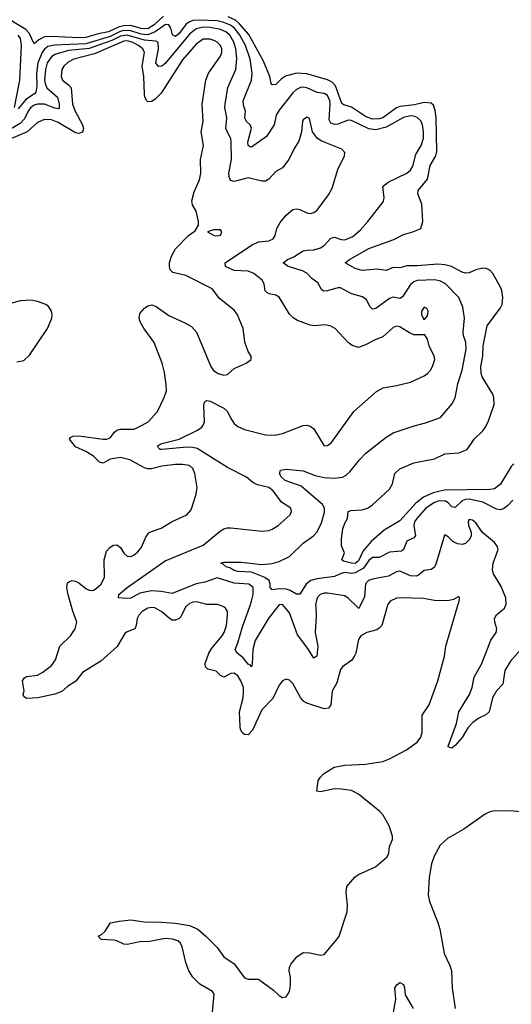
# Model space of a CAD drawing. Header units: inches. Extents: x 1682530 to 1839546, y 640742 to 791647.
# Tile 34 of 256: x 1704427 to 1707275, y 657695 to 663400. Entities that reach past the tile are written whole.
import ezdxf

# ---------------------------------------------------------------- set-up
doc = ezdxf.new("R2010")
doc.units = ezdxf.units.IN
doc.header["$MEASUREMENT"] = 0
doc.layers.add('B7605', color=7, linetype='Continuous')
doc.layers.add('B7606', color=7, linetype='Continuous')

msp = doc.modelspace()

# ---------------------------------------------------------------- linework, layer by layer
at = {"layer": 'B7605', "color": 5}
for points, elevation in [([(1705390.9, 660000), (1705390, 659999.3), (1705359.4, 659940.6), (1705350, 659929.8), (1705330, 659920.2), (1705310, 659921.4), (1705294, 659930), (1705250, 659969.8), (1705210, 659992.2), (1705190, 659994.2), (1705170, 659989.8), (1705137, 659970), (1705117.4, 659950), (1705107.4, 659930), (1705101.7, 659890), (1705094, 659870), (1705050, 659853.7), (1705036.3, 659843.7), (1704991.7, 659768.3), (1704896.5, 659683.5), (1704790, 659618.3), (1704752.5, 659567.5), (1704703.7, 659536.3), (1704670, 659507.1), (1704630, 659491.7), (1704531.3, 659471.3), (1704466.8, 659466.8), (1704450, 659478), (1704447.3, 659490), (1704451.9, 659511.9), (1704443.7, 659570), (1704453.6, 659586.4), (1704466.6, 659593.4), (1704530, 659602.3), (1704560.5, 659619.5), (1704610, 659657.1), (1704634.7, 659690), (1704658.9, 659770), (1704720.8, 659830), (1704747.7, 659870), (1704757.2, 659910), (1704733.6, 659973.6), (1704726.3, 660000)], 480), ([(1705543.5, 657650), (1705554, 657754), (1705544, 657770), (1705470, 657812.6), (1705430, 657852.1), (1705407.5, 657890), (1705390, 657937), (1705368.3, 658028.3), (1705357.6, 658050), (1705342, 658062), (1705312.6, 658072.6), (1705270, 658076.5), (1705181.4, 658058.6), (1705122.7, 658057.3), (1705050, 658041.2), (1705030, 658042.8), (1704990, 658062), (1704970, 658066.6), (1704898, 658070), (1704882, 658090), (1704900.9, 658099.1), (1704921.6, 658118.4), (1704952.3, 658167.7), (1705003.3, 658176.7), (1705070, 658183.7), (1705147.5, 658172.5), (1705248, 658172), (1705330, 658164.4), (1705410, 658151.6), (1705459.3, 658130), (1705504.9, 658090), (1705570, 658023.7), (1705609.4, 657969.4), (1705670, 657930.3), (1705729.3, 657849.3), (1705750, 657840.3), (1705810, 657840.4), (1705897.4, 657777.4), (1705930, 657746), (1705950, 657734), (1705970, 657738.8), (1705989.4, 657770), (1705996.1, 657803.9), (1705995.6, 657850), (1705987, 657890), (1705989.4, 657910), (1705999.3, 657930), (1706032.3, 657970), (1706070, 657994.4), (1706107.2, 657992.8), (1706170, 657980.5), (1706190, 657984), (1706263.7, 658070), (1706277, 658090), (1706324.2, 658230), (1706325.1, 658270), (1706317.6, 658342.4), (1706322.8, 658377.2), (1706368.4, 658431.6), (1706390, 658448), (1706487.9, 658492.1), (1706555.1, 658550), (1706566, 658570), (1706569.3, 658610), (1706587, 658650), (1706587.3, 658670), (1706567.8, 658730), (1706533, 658790), (1706512.3, 658812.3), (1706390, 658912.2), (1706350, 658934.2), (1706290, 658941.7), (1706250, 658943.1), (1706170, 658926.6), (1706149.2, 658929.2), (1706156, 658990), (1706166.6, 659010), (1706186.6, 659030), (1706249.2, 659070), (1706310, 659080.9), (1706430, 659085.5), (1706530, 659101.8), (1706570, 659117.3), (1706667, 659170), (1706730, 659214), (1706750, 659243.8), (1706759.2, 659270), (1706759.2, 659370), (1706799.7, 659430), (1706849.7, 659570), (1706887.3, 659712.7), (1706894.8, 659770), (1706964.2, 660000)], 480), ([(1706555.6, 660000), (1706524, 659890), (1706510, 659874), (1706495, 659865), (1706438.8, 659850), (1706404, 659830), (1706390, 659808.7), (1706374, 659730), (1706365.5, 659710), (1706350.9, 659689.1), (1706296.4, 659650), (1706285.5, 659634.5), (1706263.2, 659556.8), (1706236.9, 659510), (1706229.1, 659430.9), (1706214.9, 659410), (1706190, 659407.4), (1706090, 659440.2), (1706073.3, 659450), (1706053.4, 659473.4), (1706010, 659554), (1705990, 659574), (1705970, 659579), (1705950, 659568.7), (1705930, 659544), (1705892.9, 659467.1), (1705830, 659400.5), (1705775.7, 659284.3), (1705750, 659257.2), (1705730, 659258.5), (1705715.8, 659270), (1705706.5, 659286.5), (1705703.7, 659303.7), (1705699.9, 659390), (1705720.9, 659470), (1705724.3, 659504.3), (1705722.5, 659530), (1705708.7, 659570), (1705690, 659597.7), (1705670, 659614.5), (1705650, 659612), (1705610, 659590.9), (1705590, 659599.7), (1705565.3, 659625.3), (1705516.3, 659636.3), (1705504, 659650), (1705502, 659670), (1705522, 659730), (1705540.7, 659759.3), (1705599, 659830), (1705611.3, 659850), (1705624.9, 659890), (1705631.6, 659950), (1705629.7, 659970), (1705619.7, 659990), (1705610, 659998.3), (1705605.3, 660000)], 480), ([(1705922.3, 660000), (1705870, 659933.8), (1705790, 659803.1), (1705777.5, 659750), (1705774.3, 659665.7), (1705770, 659649.7), (1705762, 659662), (1705750, 659666.3), (1705722.2, 659702.2), (1705687.3, 659730), (1705675.3, 659750), (1705691.4, 659788.6), (1705717.4, 659882.6), (1705759.5, 660000)], 460), ([(1706141.5, 660000), (1706143.5, 659943.5), (1706138, 659850), (1706153.9, 659770), (1706147.3, 659712.7), (1706130, 659701.1), (1706096.5, 659756.5), (1706036.3, 659836.3), (1705990, 659963.9), (1705959.7, 660000)], 460), ([(1706397.3, 660000), (1706391.8, 659988.2), (1706379.7, 660000)], 460), ([(1707330, 659749.9), (1707270, 659683.6), (1707237.9, 659630), (1707225.9, 659550), (1707189.5, 659510.5), (1707166.1, 659470), (1707146, 659390), (1707128.2, 659371.8), (1707087.1, 659352.9), (1707051.5, 659328.5), (1707024, 659296), (1706990, 659240.7), (1706950, 659195.1), (1706930, 659179.3), (1706910, 659186), (1706909.6, 659190), (1706957.2, 659322.8), (1706970.9, 659390), (1707032.9, 659490), (1707049.1, 659530), (1707059.8, 659590), (1707104.5, 659670), (1707155.7, 659804.3), (1707187.6, 659850), (1707191.5, 659870), (1707178.7, 659910), (1707177.4, 659930), (1707189.1, 659950.9), (1707235.1, 659990), (1707239.7, 660000)], 460), ([(1707330, 658811.2), (1707270, 658816.3), (1707170, 658813.7), (1707150, 658809.7), (1707123.9, 658796.1), (1707000.7, 658710), (1706904.8, 658655.2), (1706862.5, 658617.5), (1706827.5, 658552.5), (1706811.9, 658508.1), (1706798.7, 658430), (1706793.7, 658330), (1706800.9, 658290), (1706848.8, 658170), (1706860.3, 658130), (1706886, 657990), (1706919.6, 657919.6), (1706928.8, 657890), (1706931.5, 657790), (1706950.2, 657670.2)], 480), ([(1706592.1, 657650), (1706605.4, 657725.4), (1706600.9, 657790), (1706611.9, 657808.1), (1706630, 657820.7), (1706650.4, 657810), (1706657, 657790), (1706659.5, 657750), (1706707.1, 657670)], 460)]:
    msp.add_lwpolyline(points, dxfattribs=dict(at, elevation=elevation))
at = {"layer": 'B7606', "color": 5}
for points, elevation in [([(1705260.4, 663419.6), (1705206.5, 663370), (1705170, 663347.5), (1705130, 663348.9), (1705070, 663366), (1705030, 663364.8), (1705002.2, 663357.8), (1704941.6, 663330), (1704881.6, 663318.4), (1704810, 663296.3), (1704770, 663293.8), (1704610, 663302.9), (1704570, 663299.9), (1704537.7, 663282.3), (1704510, 663259.6), (1704481.9, 663321.9), (1704462.1, 663342.1), (1704310, 663432.9)], 420), ([(1707290, 660826.9), (1707273.5, 660810), (1707212, 660708), (1707178.1, 660681.9), (1707150, 660677.4), (1706887.1, 660672.9), (1706821.4, 660658.6), (1706766.1, 660633.9), (1706721.8, 660598.2), (1706630, 660496.5), (1706538.3, 660441.7), (1706463.3, 660376.7), (1706417, 660323), (1706390, 660264.5), (1706369.9, 660249.9), (1706349.3, 660250), (1706302.3, 660262.2), (1706292.3, 660270), (1706309.2, 660310), (1706291.5, 660351.5), (1706291.1, 660391.1), (1706299.4, 660450), (1706310, 660483), (1706325.4, 660510), (1706329.8, 660550.3), (1706344.6, 660555.4), (1706410, 660559.7), (1706442, 660570), (1706470, 660588.8), (1706570, 660680.3), (1706586.6, 660710), (1706599.8, 660770), (1706630, 660797.5), (1706710, 660831.7), (1706830, 660854.7), (1706890, 660883.5), (1706970.4, 660889.6), (1707018.3, 660910), (1707060.4, 660970), (1707110, 661017.2), (1707123.9, 661036.1), (1707140.2, 661070), (1707175.1, 661170), (1707173.7, 661210), (1707167.9, 661230), (1707105.6, 661330), (1707099.9, 661350), (1707099.2, 661390), (1707109.9, 661450), (1707111.6, 661510), (1707134.3, 661625.7), (1707212.8, 661730), (1707221.8, 661750), (1707225.8, 661790), (1707220.8, 661830), (1707213.1, 661850), (1707167.1, 661930), (1707150, 661948.4), (1707130, 661957.5), (1707110, 661959.5), (1707070.2, 661950), (1707030, 661933.5), (1707010, 661931.6), (1706990, 661936.1), (1706928.4, 661970), (1706890, 661979.3), (1706850, 661982.5), (1706730, 661972.9), (1706670, 661973.3), (1706630, 661961.6), (1706590, 661963.4), (1706550, 661946.5), (1706495.1, 661955.1), (1706410, 661946.5), (1706370, 661957.7), (1706312.3, 661990), (1706337.6, 662010), (1706450, 662073.6), (1706593.6, 662126.4), (1706650, 662155.9), (1706704.5, 662170), (1706750, 662190.5), (1706761.6, 662230), (1706757.2, 662330), (1706732.9, 662390), (1706734.8, 662410), (1706790, 662475.9), (1706804.8, 662555.2), (1706837.5, 662610), (1706844, 662636), (1706838.9, 662830), (1706834.1, 662874.1), (1706824.9, 662905), (1706810, 662915.7), (1706770, 662919.6), (1706713.3, 662906.7), (1706630, 662896.4), (1706610, 662889.3), (1706530, 662831.1), (1706510, 662824.3), (1706470, 662823.6), (1706430, 662839), (1706350, 662892.5), (1706305.3, 662905.3), (1706293.1, 662913.1), (1706257, 663017), (1706237.8, 663037.8), (1706210, 663051.8), (1706090, 663085.2), (1706030.8, 663089.2), (1705967.4, 663072.6), (1705943.3, 663056.7), (1705910, 663024.2), (1705890, 663022.4), (1705884.4, 663030), (1705876.8, 663070), (1705839.2, 663159.2), (1705754.5, 663314.5), (1705698, 663378), (1705676.3, 663396.3), (1705635.4, 663415.4)], 420), ([(1707283.5, 660616.5), (1707255.2, 660584.8), (1707230, 660565), (1707210, 660560.2), (1707190, 660564.1), (1707110, 660603.7), (1707030, 660621.9), (1707010, 660620.5), (1706990, 660612.6), (1706950, 660573.4), (1706930, 660577.8), (1706910, 660601.3), (1706890, 660612.3), (1706850.4, 660610), (1706830, 660602.8), (1706780.7, 660570), (1706727.1, 660510), (1706714.6, 660490), (1706709.3, 660470), (1706719.8, 660410), (1706710, 660398.6), (1706670, 660378.5), (1706650.1, 660329.9), (1706638.7, 660321.3), (1706570, 660314.4), (1706510, 660283.6), (1706470, 660283.2), (1706450, 660266), (1706417.7, 660222.3), (1706370, 660194.6), (1706350, 660191.8), (1706310, 660196), (1706290, 660191.8), (1706250, 660173.4), (1706150, 660160.1), (1706113.4, 660150), (1706087.2, 660130), (1706050, 660070.9), (1706030, 660071.9), (1705993.5, 660093.5), (1705970, 660099.8), (1705930, 660101.9), (1705890, 660095.5), (1705878.7, 660110), (1705878.8, 660130), (1705872.5, 660150), (1705847.2, 660167.2), (1705770, 660198.3), (1705690, 660202.7), (1705670, 660208.7), (1705644, 660224), (1705622.4, 660230), (1705605.6, 660245.6), (1705592.3, 660250), (1705610, 660256.9), (1705710, 660256.3), (1705830, 660243.1), (1705890, 660248.9), (1705930, 660260.1), (1705989.8, 660290), (1706070, 660367), (1706128.6, 660410), (1706150, 660431.8), (1706176, 660484), (1706193.5, 660546.5), (1706193.1, 660570), (1706182, 660590), (1706056.9, 660696.9), (1705965.3, 660730), (1705943.5, 660750), (1705931.3, 660770), (1705937.2, 660790), (1705970, 660795.6), (1706070, 660785.6), (1706138.1, 660758.1), (1706190, 660746.7), (1706250, 660742.6), (1706296.2, 660750), (1706318.4, 660761.6), (1706339.9, 660780.1), (1706395.4, 660850), (1706432.3, 660887.7), (1706550, 660980.3), (1706590, 661005.7), (1706713, 661047), (1706777, 661063), (1706864.8, 661095.3), (1706930, 661172), (1706950.6, 661209.4), (1706965.9, 661290), (1706991.1, 661370), (1707013.6, 661490), (1707011.3, 661530), (1706998.3, 661570), (1706996.5, 661590), (1707003.1, 661670), (1706993.2, 661733.2), (1706971.2, 661790), (1706894.2, 661870), (1706865.1, 661885.1), (1706832.6, 661892.6), (1706730, 661888.7), (1706710, 661881.4), (1706690, 661865.2), (1706645.5, 661794.5), (1706630, 661785.1), (1706590, 661792.7), (1706570, 661785), (1706490, 661725.8), (1706470, 661721.7), (1706456.5, 661736.5), (1706436, 661776), (1706413.4, 661793.4), (1706350, 661812), (1706285.5, 661845.5), (1706270, 661846), (1706210, 661828), (1706186.8, 661826.8), (1706175.8, 661835.8), (1706154.6, 661874.6), (1706120, 661900), (1706090, 661931.7), (1706064.3, 661944.3), (1705982, 661970), (1705952.8, 661990), (1705977.7, 662010), (1706015.2, 662024.8), (1706070, 662059.8), (1706090, 662065.1), (1706130, 662065.7), (1706170, 662078.3), (1706190, 662091.3), (1706230, 662134), (1706250, 662140.2), (1706290, 662125.5), (1706310, 662123.5), (1706356.4, 662143.6), (1706399.7, 662180.3), (1706444.2, 662230), (1706534.4, 662345.6), (1706538, 662370), (1706531.5, 662428.5), (1706539.4, 662440.6), (1706562.4, 662457.6), (1706670.4, 662509.6), (1706691.4, 662528.6), (1706704.1, 662550), (1706722.3, 662617.7), (1706753.3, 662670), (1706766.4, 662713.6), (1706766.7, 662750), (1706760.4, 662790), (1706750, 662814.4), (1706730, 662833.6), (1706710, 662840.7), (1706690, 662841.6), (1706650, 662833.5), (1706550, 662777.1), (1706490, 662761.6), (1706450, 662767.9), (1706350, 662815.4), (1706330, 662817.3), (1706270, 662794.5), (1706250, 662792.7), (1706230, 662800.6), (1706219.6, 662819.6), (1706225.3, 662910), (1706223, 662930), (1706210, 662960.2), (1706190, 662971.7), (1706150, 662978.5), (1706090, 663003.8), (1706070, 663008.1), (1706054.1, 663005.9), (1706030, 662994.5), (1706010, 662976.2), (1705930, 662876), (1705913.5, 662846.5), (1705900.7, 662790), (1705857, 662723), (1705770, 662660.7), (1705762.8, 662662.8), (1705750.7, 662670.7), (1705748.5, 662690), (1705770.4, 662770.4), (1705762.2, 662790), (1705740.3, 662810), (1705731.8, 662830), (1705734.9, 662870), (1705723.6, 662903.6), (1705721.5, 662930), (1705770, 663048.9), (1705774.5, 663090), (1705761.9, 663170), (1705735.2, 663250), (1705702.9, 663310), (1705670.7, 663350), (1705648.1, 663368.1), (1705610, 663383.2), (1705570, 663392.2), (1705470, 663397), (1705430, 663394.4), (1705410, 663387.9), (1705389.1, 663370.9), (1705350, 663318.8), (1705330, 663303.1), (1705312.6, 663312.6), (1705302.9, 663350), (1705291.3, 663370), (1705271.4, 663371.4), (1705211.3, 663328.7), (1705170, 663312.7), (1705130, 663316.5), (1705070, 663334.7), (1705030, 663336), (1705008.9, 663331.1), (1704950, 663302.6), (1704810, 663259.5), (1704628.3, 663251.7), (1704590, 663243.4), (1704570.8, 663229.2), (1704557, 663210), (1704532.3, 663150), (1704523.1, 663090), (1704525.8, 663014.2), (1704520.1, 662979.9), (1704513.1, 662970), (1704462.8, 662937.2), (1704417.3, 662882.7)], 440), ([(1705759.5, 660000), (1705770.3, 660030), (1705779.9, 660070), (1705779.4, 660110), (1705755.1, 660130), (1705670, 660135.7), (1705570, 660165), (1705499.1, 660140.9), (1705450, 660130.7), (1705310, 660074.6), (1705247.2, 660087.2), (1705190, 660090.9), (1705122.5, 660077.5), (1705070, 660049), (1705046.1, 660046.1), (1704999, 660050), (1705001, 660070), (1705049.5, 660110.5), (1705270, 660263.8), (1705490, 660355.4), (1705590, 660438.5), (1705610, 660450.2), (1705630, 660456.5), (1705650, 660456.1), (1705830, 660437), (1705870, 660440.3), (1705890, 660447.4), (1705925.1, 660470), (1705994, 660530), (1706002, 660550), (1705997.2, 660570), (1705943.6, 660603.6), (1705895.3, 660670), (1705870, 660689.8), (1705805.2, 660705.2), (1705777.3, 660717.3), (1705740.7, 660750), (1705630, 660805.2), (1705454.3, 660914.3), (1705430, 660921.7), (1705396.4, 660923.6), (1705250, 660908.9), (1705241.2, 660910), (1705230, 660919.3), (1705224.7, 660930), (1705250, 660945), (1705350, 660969.4), (1705457.8, 661022.2), (1705481.3, 661038.7), (1705490.6, 661050), (1705497.6, 661070), (1705493.9, 661166.1), (1705496.6, 661183.4), (1705502.7, 661190), (1705510, 661192.9), (1705530, 661189), (1705610, 661148.9), (1705631.5, 661130), (1705650.2, 661090), (1705670, 661060.9), (1705690, 661043.6), (1705730, 661025), (1705850, 660993.6), (1705907.4, 660992.6), (1705950, 661002), (1706070, 661048.7), (1706090, 661050.3), (1706110, 661044.9), (1706130.4, 661030), (1706190, 660930.6), (1706210, 660932.7), (1706232.6, 660950), (1706362.4, 661130), (1706494.2, 661245.8), (1706532.5, 661267.5), (1706610, 661279.5), (1706690, 661300.3), (1706770, 661336.5), (1706790, 661350.4), (1706806.3, 661370), (1706818, 661390), (1706831.5, 661430), (1706827.8, 661450), (1706799.8, 661510), (1706788.5, 661548.5), (1706773.1, 661573.1), (1706710, 661574), (1706684.4, 661584.4), (1706630, 661619.8), (1706610, 661623.5), (1706590, 661615.4), (1706530, 661561.6), (1706490, 661546.6), (1706430, 661515.1), (1706390, 661500.9), (1706352.5, 661512.5), (1706329, 661530), (1706254, 661610), (1706225.7, 661625.7), (1706191.8, 661631.8), (1706134.2, 661625.8), (1706110, 661629.8), (1706037, 661657), (1706011.3, 661671.3), (1705990, 661692.8), (1705930, 661791.3), (1705910, 661804.4), (1705871.9, 661811.9), (1705858.9, 661818.9), (1705849, 661829), (1705842.7, 661870), (1705831.1, 661890), (1705782.4, 661930), (1705750, 661941.8), (1705670, 661945.6), (1705618.7, 661970), (1705616.3, 661990), (1705770, 662094.2), (1705810, 662112), (1705870, 662118), (1705895.6, 662130), (1705906.6, 662150), (1705917.3, 662190), (1705935.8, 662224.2), (1705970, 662266.7), (1706010, 662299.5), (1706030, 662303.7), (1706050, 662299.5), (1706090, 662280.3), (1706110, 662276.5), (1706130, 662282.3), (1706150, 662295.6), (1706215.7, 662384.3), (1706236.2, 662423.8), (1706269.1, 662530.9), (1706308, 662610), (1706309.6, 662629.6), (1706292.7, 662650), (1706176.3, 662696.3), (1706151.6, 662711.6), (1706123.8, 662750), (1706106.3, 662826.3), (1706090, 662835.1), (1706070, 662819.3), (1706065.7, 662810), (1706058.6, 662750), (1706044.2, 662695.8), (1706014.9, 662650), (1705986.3, 662590), (1705950, 662541.6), (1705910, 662520.7), (1705870, 662475.1), (1705850, 662464.7), (1705830, 662463.5), (1705750, 662482.5), (1705670, 662462), (1705648.1, 662468.1), (1705639.8, 662490), (1705639.1, 662510), (1705654.8, 662590), (1705652.4, 662690), (1705649.3, 662710), (1705621.2, 662770), (1705626.9, 662830), (1705615.8, 662890), (1705616.2, 662910), (1705632.9, 663007.1), (1705678, 663110), (1705685, 663175), (1705679.1, 663230), (1705668, 663270), (1705644.9, 663310), (1705621.6, 663330), (1705590, 663342.6), (1705530, 663353.8), (1705490, 663355.6), (1705450, 663346.8), (1705410, 663315.8), (1705270, 663145), (1705250, 663131), (1705230, 663127.5), (1705215.8, 663150), (1705231.2, 663230), (1705228, 663268), (1705215.2, 663275.3), (1705150, 663280.1), (1705050, 663310.8), (1705010, 663303.9), (1704960.4, 663279.6), (1704830, 663233.4), (1704710, 663220.4), (1704630, 663198.4), (1704610, 663185), (1704586.6, 663150), (1704575.5, 663110), (1704570.5, 663050), (1704573.3, 663030), (1704584.4, 663004.4), (1704645.6, 662950), (1704655.7, 662910), (1704654.7, 662885.3), (1704650, 662882.2), (1704630, 662886.4), (1704570, 662909.6), (1704530, 662910.6), (1704510, 662904), (1704490, 662889), (1704475, 662870), (1704454.1, 662825.9), (1704430, 662797.5), (1704373.9, 662766.1)], 460), ([(1704396.5, 662890), (1704426.7, 663050), (1704436.6, 663250), (1704430.5, 663290), (1704417.9, 663310)], 440), ([(1704726.3, 660000), (1704705.6, 660074.4), (1704699.8, 660110), (1704703.7, 660136.3), (1704714.5, 660145.5), (1704729.7, 660150.3), (1704750, 660147.2), (1704770, 660136.5), (1704810, 660103.6), (1704830, 660094.4), (1704850, 660093.4), (1704870, 660103.2), (1704898.7, 660130), (1704917.6, 660170), (1704915.8, 660270), (1704930, 660320.5), (1704950, 660344.2), (1704970, 660354.3), (1704990, 660356.5), (1705010, 660341.6), (1705030, 660308.7), (1705050, 660291.8), (1705070, 660290.3), (1705090, 660299), (1705110, 660314.3), (1705130, 660339.5), (1705158.3, 660401.7), (1705174.3, 660425.7), (1705190, 660435.3), (1705246.3, 660453.7), (1705310, 660491.6), (1705395.1, 660530), (1705419.3, 660560.7), (1705448.2, 660650), (1705454.2, 660690), (1705440.9, 660770), (1705430, 660799.6), (1705410, 660816.8), (1705370, 660823.5), (1705330, 660822.9), (1705250, 660812.2), (1705190, 660796.8), (1705170, 660797.9), (1705150, 660803.9), (1705064, 660850), (1705010, 660862.3), (1704950, 660852.7), (1704910, 660830.7), (1704890, 660835.5), (1704853.6, 660870), (1704810, 660896.9), (1704750, 660924.4), (1704715.6, 660970), (1704720.7, 660979.3), (1704734, 660986), (1704770, 660989.3), (1704910, 660968.7), (1704932.3, 660970), (1704950, 660977.8), (1704975.1, 661010), (1704990, 661021.8), (1705010, 661027), (1705090, 661026.9), (1705136.2, 661050), (1705171.5, 661070), (1705226, 661130), (1705264.2, 661210), (1705276.3, 661250), (1705275.8, 661284.2), (1705264.9, 661355.1), (1705252.2, 661410), (1705206.2, 661530), (1705147.6, 661607.6), (1705124, 661650), (1705118.3, 661670), (1705122.7, 661697.3), (1705150, 661727.7), (1705170, 661742), (1705192.3, 661747.7), (1705218.2, 661738.2), (1705290, 661685.5), (1705384.1, 661644.1), (1705421.3, 661621.3), (1705450.4, 661590), (1705534.7, 661390), (1705550, 661366.3), (1705576.3, 661350), (1705610, 661340.9), (1705630, 661344.6), (1705670, 661379.3), (1705738, 661410), (1705768, 661430), (1705768, 661450), (1705750, 661478), (1705731.5, 661531.5), (1705721.3, 661610), (1705688.6, 661690), (1705670, 661715.8), (1705584.9, 661784.9), (1705540.9, 661840.9), (1705390, 661917.7), (1705314.6, 661934.6), (1705298.4, 661950), (1705294, 661970), (1705295.1, 661990), (1705306.4, 662030), (1705330, 662072.7), (1705404, 662150), (1705444, 662176), (1705462, 662210), (1705462.7, 662230), (1705449.6, 662290), (1705427.2, 662327.2), (1705423.8, 662350), (1705438, 662402), (1705467.8, 662472.2), (1705475.6, 662510), (1705474.5, 662590), (1705491.9, 662670), (1705477.7, 662750), (1705490.5, 662810), (1705484.3, 662910), (1705504.2, 663050), (1705520.5, 663090), (1705590, 663187.9), (1705597.4, 663210), (1705597.4, 663230), (1705589.8, 663250), (1705570, 663269.8), (1705556.5, 663276.5), (1705530, 663286.1), (1705490, 663285.9), (1705450, 663257.1), (1705370, 663166.8), (1705245.4, 662974.6), (1705210, 662937.6), (1705190, 662925.9), (1705170, 662924), (1705162.8, 662930), (1705152, 662950), (1705148.9, 662968.9), (1705145.3, 663070), (1705135.6, 663130), (1705150.4, 663210), (1705140.2, 663230), (1705115.3, 663250), (1705078.2, 663270), (1705050, 663276.2), (1705030, 663274.5), (1704859.2, 663200.8), (1704739.6, 663170), (1704706.8, 663153.2), (1704681.5, 663130), (1704670.7, 663110), (1704667.2, 663070), (1704675.5, 663050), (1704710, 663023), (1704724.3, 663004.2), (1704732, 662910), (1704747.2, 662870), (1704789.6, 662790), (1704796.6, 662770), (1704791.2, 662748.8), (1704770, 662739.9), (1704750, 662745), (1704650, 662804.7), (1704610, 662818.7), (1704570, 662820.8), (1704530, 662804.7), (1704470, 662749.4), (1704310, 662681.4)], 480), ([(1704410, 661417.3), (1704450, 661424.9), (1704483.5, 661456.5), (1704588.7, 661610), (1704612.5, 661670), (1704614.8, 661690), (1704610.7, 661710.7), (1704596.3, 661736.3), (1704578, 661750), (1704530, 661767.7), (1704493.8, 661773.8), (1704430, 661770.7), (1704310, 661737.7)], 520), ([(1707239.7, 660000), (1707246.1, 660013.9), (1707242.7, 660050), (1707215.4, 660115.4), (1707171.8, 660190), (1707166.6, 660210), (1707169.2, 660250.8), (1707198.9, 660330), (1707193, 660350), (1707177.6, 660370), (1707108.6, 660428.6), (1707070, 660484.5), (1707050, 660500.5), (1707030, 660503.7), (1707025.6, 660494.4), (1707026.8, 660470), (1707042.3, 660430), (1707042.3, 660410), (1707032.7, 660387.3), (1707010, 660365.4), (1706990, 660358.5), (1706962.5, 660362.5), (1706937.1, 660377.1), (1706910, 660403.7), (1706890, 660415.3), (1706887.5, 660412.5), (1706840.1, 660250), (1706830, 660228.7), (1706810, 660214), (1706770, 660207.9), (1706738, 660182), (1706724, 660176), (1706690, 660177.1), (1706630, 660204.5), (1706610, 660201.1), (1706563.8, 660176.2), (1706479.3, 660160.7), (1706446.7, 660150), (1706429.3, 660130.7), (1706423.8, 660056.2), (1706397.3, 660000)], 460), ([(1706379.7, 660000), (1706330, 660048.4), (1706310, 660062.3), (1706210, 660077.7), (1706190, 660077.3), (1706167.9, 660070), (1706149.4, 660050), (1706141.2, 660010), (1706141.5, 660000)], 460), ([(1706964.2, 660000), (1706973.2, 660030), (1706974, 660050), (1706970, 660058), (1706939.1, 660040.9), (1706907.7, 660032.3), (1706830, 660035.3), (1706766.7, 660046.7), (1706630.8, 660050.8), (1706610, 660047.6), (1706574, 660030), (1706558.5, 660010), (1706555.6, 660000)], 480), ([(1705605.3, 660000), (1705572.2, 660012.2), (1705510, 660010.7), (1705452.3, 660027.7), (1705430, 660025.7), (1705410, 660016.5), (1705390.9, 660000)], 480), ([(1705959.7, 660000), (1705950, 660011.5), (1705930, 660009.7), (1705922.3, 660000)], 460)]:
    msp.add_lwpolyline(points, dxfattribs=dict(at, elevation=elevation))
for points, elevation in [([(1705590, 662182), (1705550, 662182), (1705514, 662170), (1705554, 662150), (1705570, 662146.8), (1705590, 662152), (1705597.2, 662170)], 480), ([(1706770, 661734), (1706755.5, 661710), (1706755.5, 661690), (1706770, 661660.7), (1706790, 661684.7), (1706792.6, 661710), (1706786.3, 661726.3)], 460)]:
    msp.add_lwpolyline(points, close=True, dxfattribs=dict(at, elevation=elevation))

doc.saveas('drawing.dxf')
